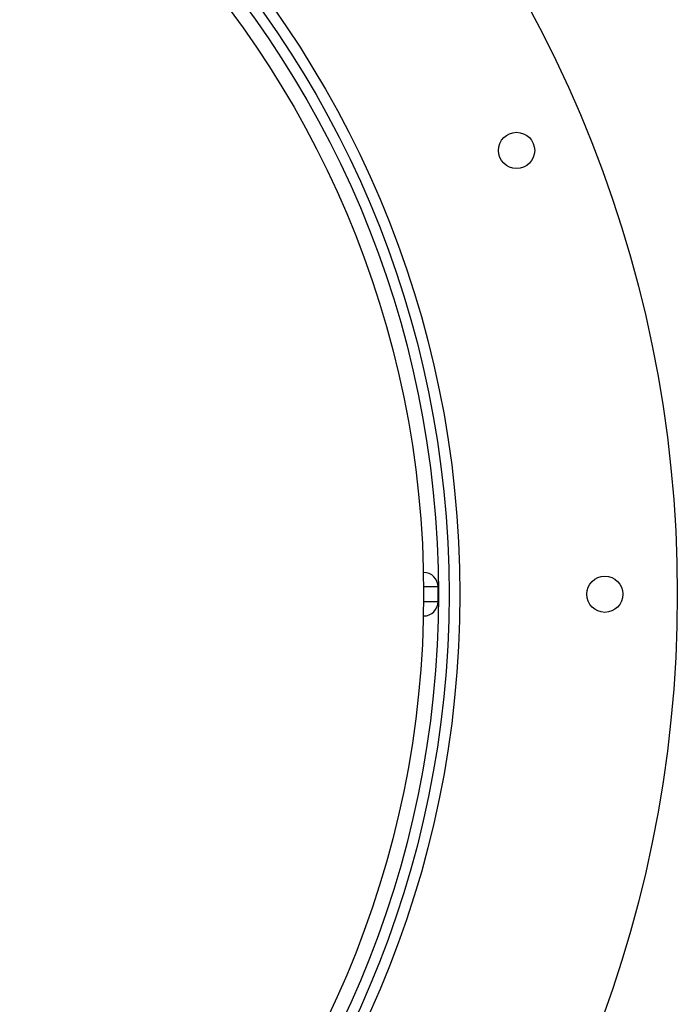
# Model space of a CAD drawing. Header units: millimetres. Extents: x 1548 to 3248, y 1400 to 3100.
# Tile 22 of 23: x 2794 to 3248, y 1967 to 2646. Entities that reach past the tile are written whole.
import ezdxf

# ---------------------------------------------------------------- set-up
doc = ezdxf.new("R2010")
doc.units = ezdxf.units.MM

msp = doc.modelspace()

# ---------------------------------------------------------------- linework, layer by layer
at = {"color": 7, "linetype": 'Continuous', "lineweight": 25}
for p, q in [((3072.38, 2264.55), (3072.54, 2264.55)), ((3082.54, 2244.55), (3082.54, 2254.55)), ((3072.54, 2234.55), (3072.38, 2234.55))]:
    msp.add_line(p, q, dxfattribs=at)
at = {"color": 1, "linetype": 'Continuous', "lineweight": 25}
for p, q in [((3082.54, 2254.55), (3072.53, 2254.55)), ((3072.53, 2244.55), (3082.54, 2244.55))]:
    msp.add_line(p, q, dxfattribs=at)
at = {"color": 7, "linetype": 'Continuous', "lineweight": 25}
for centre, radius in [((2397.54, 2249.55), 850), ((2397.54, 2249.55), 700), ((2397.54, 2249.55), 692.5), ((2397.54, 2249.55), 685.19), ((2397.54, 2249.55), 675), ((3136.65, 2555.7), 12.5), ((3197.54, 2249.55), 12.5)]:
    msp.add_circle(centre, radius, dxfattribs=at)
for centre, start, end in [((3072.54, 2254.55), 0, 90), ((3072.54, 2244.55), 270, 0)]:
    msp.add_arc(centre, 10, start, end, dxfattribs=at)

doc.saveas('drawing.dxf')
